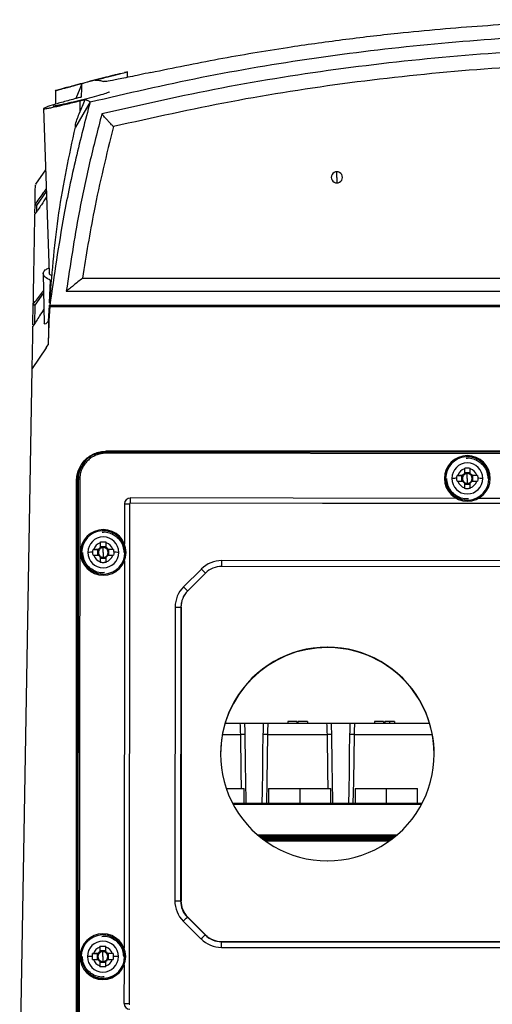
# Model space of a CAD drawing. Header units: millimetres. Extents: x 12 to 1209, y -252 to 1182.
# Tile 5 of 162: x 352 to 434, y 90 to 261. Entities that reach past the tile are written whole.
import ezdxf

# ---------------------------------------------------------------- set-up
doc = ezdxf.new("R2010")
doc.units = ezdxf.units.MM

msp = doc.modelspace()

# ---------------------------------------------------------------- linework, layer by layer
at = {"color": 7, "linetype": 'Continuous', "lineweight": 25}
for p, q in [((371.11, 250.84), (371.1, 251.82)), ((363.21, 249.73), (362.84, 248.87)), ((358.62, 248.53), (358.66, 246.19)), ((362.86, 248.87), (362.17, 247.17)), ((364.64, 246.6), (362.08, 242.21)), ((362.85, 246.78), (362.85, 244.8)), ((364.64, 246.6), (363.8, 247.02)), ((356.55, 245.43), (357.54, 217.01)), ((356.92, 234.84), (355.17, 232.34)), ((407.35, 233.48), (407.35, 234.5)), ((407.35, 233.48), (407.35, 232.57)), ((357.05, 231.09), (355.37, 228.66)), ((355.08, 227.31), (355.11, 228.81)), ((355.37, 228.66), (355.35, 227.53)), ((356.52, 216.86), (356.68, 208.15)), ((357.61, 211.83), (357.8, 215.69)), ((363.32, 216.1), (561.38, 216.1)), ((356.58, 213.51), (355.07, 211.41)), ((354.74, 208), (354.8, 211.56)), ((354.8, 211.56), (354.8, 211.56)), ((357.68, 212.31), (357.66, 211.34)), ((355.07, 211.41), (355.02, 208.18)), ((357.46, 208.59), (357.59, 211.38)), ((357.64, 211.18), (567.06, 211.18)), ((462.35, 211.34), (357.66, 211.34)), ((357.04, 204.02), (354.61, 200.45)), ((352.45, 76.53), (354.61, 200.45)), ((367.35, 186.03), (365.86, 185.7)), ((557.35, 186.09), (367.35, 186.09)), ((367.35, 186.03), (367.35, 186.09)), ((367.35, 186.03), (557.35, 186.03)), ((367.36, 186), (557.36, 185.81)), ((557.36, 185.57), (367.36, 185.75)), ((363.18, 183.53), (363.18, 183.52)), ((429.42, 183.05), (429.42, 182.24)), ((430.45, 182.24), (430.45, 183.05)), ((362.3, 86.03), (362.3, 181.03)), ((362.35, 181.03), (362.3, 181.03)), ((362.35, 181.03), (362.35, 86.03)), ((362.58, 181.23), (362.48, 86.23)), ((362.5, 86.25), (362.6, 181.25)), ((362.59, 181.24), (362.5, 86.24)), ((362.59, 181.24), (362.58, 181.23)), ((362.6, 181.25), (362.59, 181.24)), ((362.85, 181.25), (362.75, 86.25)), ((425.98, 181.39), (425.98, 181.4)), ((428.15, 181.93), (428.95, 181.9)), ((429.11, 181.93), (428.3, 181.93)), ((428.3, 180.9), (429.11, 180.9)), ((428.95, 181.9), (429.25, 181.9)), ((428.95, 181.9), (428.95, 180.9)), ((430.45, 182.37), (429.42, 182.37)), ((429.93, 181.38), (429.93, 182.24)), ((429.93, 181.38), (429.93, 180.54)), ((430.61, 181.9), (430.91, 181.9)), ((431.56, 181.93), (430.75, 181.93)), ((430.75, 180.9), (431.56, 180.9)), ((431.71, 181.93), (430.91, 181.9)), ((430.91, 180.9), (430.91, 181.9)), ((433.88, 181.39), (433.88, 181.4)), ((429.42, 180.6), (429.42, 179.79)), ((429.42, 180.41), (430.45, 180.41)), ((430.45, 179.79), (430.45, 180.6)), ((427.98, 177.95), (371.59, 178.01)), ((492.98, 177.89), (431.87, 177.95)), ((370.59, 177), (370.58, 170.07)), ((371.45, 176.99), (371.37, 90.48)), ((371.59, 177.15), (371.59, 177.13)), ((371.59, 177.15), (553.1, 176.97)), ((553.1, 176.96), (371.59, 177.13)), ((365.14, 169.12), (365.94, 169.09)), ((366.1, 169.12), (365.29, 169.12)), ((365.94, 169.09), (366.24, 169.09)), ((365.94, 169.09), (365.94, 168.09)), ((366.4, 170.24), (366.4, 169.43)), ((367.43, 169.56), (366.4, 169.56)), ((366.92, 168.57), (366.92, 169.43)), ((367.43, 169.43), (367.43, 170.24)), ((367.6, 169.09), (367.9, 169.09)), ((368.55, 169.12), (367.74, 169.12)), ((368.7, 169.12), (367.9, 169.09)), ((367.9, 168.09), (367.9, 169.09)), ((362.97, 168.58), (362.97, 168.59)), ((365.29, 168.09), (366.1, 168.09)), ((366.4, 167.79), (366.4, 166.98)), ((366.4, 167.6), (367.43, 167.6)), ((366.92, 168.57), (366.92, 167.73)), ((367.43, 166.98), (367.43, 167.79)), ((367.74, 168.09), (368.55, 168.09)), ((370.58, 167.08), (370.51, 100.08)), ((370.87, 168.58), (370.87, 168.59)), ((537.25, 167.02), (387.43, 167.17)), ((383.89, 165.71), (380.82, 162.64)), ((537.25, 166.01), (387.43, 166.15)), ((379.35, 159.11), (379.3, 108.28)), ((380.35, 159.09), (380.3, 108.26)), ((380.35, 159.03), (380.3, 108.24)), ((380.35, 159.03), (380.35, 159.09)), ((380.37, 159.1), (380.37, 108.27)), ((405.7, 152.12), (405.7, 152.18)), ((380.33, 139.03), (380.37, 139.03)), ((388.01, 139.03), (390.62, 139.03)), ((391.36, 139.03), (394.67, 139.03)), ((395.41, 139.03), (405.62, 139.03)), ((400.42, 139.33), (398.84, 139.33)), ((398.84, 139.33), (398.84, 139.03)), ((400.42, 139.33), (400.42, 139.03)), ((400.62, 139.33), (400.62, 139.03)), ((402.29, 139.33), (400.62, 139.33)), ((402.29, 139.33), (402.29, 139.03)), ((406.36, 139.03), (409.67, 139.03)), ((410.41, 139.03), (423.39, 139.03)), ((413.84, 139.33), (413.84, 139.03)), ((415.42, 139.33), (413.84, 139.33)), ((415.42, 139.33), (415.42, 139.03)), ((415.68, 139.33), (415.68, 139.03)), ((416.48, 139.33), (416.48, 139.03)), ((417.33, 139.33), (417.33, 139.03)), ((380.33, 137.03), (380.37, 137.03)), ((387.52, 137.03), (390.7, 137.03)), ((395.33, 137.03), (405.7, 137.03)), ((410.33, 137.03), (423.88, 137.03)), ((388.18, 127.73), (391.31, 127.73)), ((391.31, 125.13), (391.31, 127.73)), ((395.51, 127.73), (395.51, 125.13)), ((395.51, 127.73), (400.91, 127.73)), ((400.91, 127.73), (400.91, 125.13)), ((400.91, 127.73), (406.31, 127.73)), ((406.31, 125.13), (406.31, 127.73)), ((410.51, 127.73), (410.51, 125.13)), ((410.51, 127.73), (415.91, 127.73)), ((415.91, 127.73), (415.91, 125.13)), ((415.91, 127.73), (421.31, 127.73)), ((421.31, 125.13), (421.31, 127.73)), ((380.37, 125.13), (380.31, 125.13)), ((380.37, 124.96), (380.31, 124.96)), ((422.1, 125.13), (389.29, 125.13)), ((422.01, 124.96), (389.38, 124.96)), ((380.37, 119.61), (380.31, 119.61)), ((380.37, 119.43), (380.31, 119.43)), ((417.7, 119.61), (393.7, 119.61)), ((417.5, 119.43), (393.9, 119.43)), ((380.37, 119.23), (380.31, 119.23)), ((380.37, 118.98), (380.31, 118.98)), ((380.37, 118.78), (380.31, 118.78)), ((380.37, 118.56), (380.31, 118.56)), ((417.25, 119.23), (394.15, 119.23)), ((416.93, 118.98), (394.47, 118.98)), ((416.66, 118.78), (394.73, 118.78)), ((416.34, 118.56), (395.05, 118.56)), ((380.37, 113.04), (380.3, 113.04)), ((380.37, 113.02), (380.3, 113.02)), ((380.37, 112.43), (380.3, 112.43)), ((380.37, 112.23), (380.3, 112.23)), ((380.37, 112.09), (380.3, 112.09)), ((380.37, 110.98), (380.3, 110.98)), ((380.37, 110.63), (380.3, 110.63)), ((380.37, 110.43), (380.3, 110.43)), ((380.37, 109.73), (380.3, 109.73)), ((380.76, 104.74), (383.83, 101.67)), ((381.47, 105.43), (384.53, 102.36)), ((381.54, 105.44), (384.61, 102.37)), ((381.54, 105.38), (381.54, 105.44)), ((384.61, 102.31), (381.54, 105.38)), ((383.48, 103.43), (383.46, 103.43)), ((384.61, 102.31), (384.61, 102.37)), ((387.36, 101.18), (537.18, 101.04)), ((387.44, 101.2), (537.26, 101.2)), ((387.44, 101.18), (387.44, 101.2)), ((365.07, 99.13), (365.87, 99.11)), ((366.03, 99.13), (365.22, 99.13)), ((365.87, 99.11), (366.17, 99.11)), ((365.87, 99.11), (365.87, 98.1)), ((366.34, 100.25), (366.34, 99.44)), ((367.37, 99.57), (366.34, 99.57)), ((366.85, 98.59), (366.85, 99.44)), ((367.37, 99.44), (367.37, 100.25)), ((367.53, 99.11), (367.83, 99.11)), ((368.48, 99.13), (367.67, 99.13)), ((368.63, 99.13), (367.83, 99.11)), ((367.83, 98.1), (367.83, 99.11)), ((387.36, 100.2), (537.18, 100.05)), ((362.9, 98.59), (362.9, 98.6)), ((365.22, 98.1), (366.03, 98.1)), ((366.34, 97.8), (366.34, 96.99)), ((366.34, 97.61), (367.37, 97.61)), ((366.85, 98.59), (366.85, 97.74)), ((367.37, 96.99), (367.37, 97.8)), ((367.67, 98.1), (368.48, 98.1)), ((370.8, 98.59), (370.8, 98.6)), ((370.51, 97.1), (370.5, 90.49))]:
    msp.add_line(p, q, dxfattribs=at)
at = {"color": 7, "linetype": 'Continuous', "lineweight": 25, "flags": 128}
for points in [[(360.51, 213.83), (474.57, 213.83), (564.2, 213.83)], [(357.04, 204.02), (357.23, 204.3), (357.38, 204.52)], [(367.36, 186), (367.36, 185.99), (367.36, 185.98), (367.36, 185.96), (367.36, 185.93), (367.36, 185.89), (367.36, 185.85), (367.36, 185.8), (367.36, 185.75)], [(371.59, 178.01), (371.59, 177.93), (371.59, 177.85), (371.59, 177.75), (371.59, 177.64), (371.59, 177.53), (371.59, 177.4), (371.59, 177.28), (371.59, 177.15)], [(387.43, 166.15), (387.43, 166.35), (387.43, 166.54), (387.43, 166.71), (387.43, 166.86), (387.43, 166.99), (387.43, 167.09), (387.43, 167.15), (387.43, 167.17)], [(390.85, 127.73), (390.81, 130.65), (390.71, 137.03)], [(391.42, 137.06), (391.5, 132.06), (391.55, 128.83), (391.59, 125.59), (391.6, 125.13)], [(394.43, 125.13), (394.47, 127.36), (394.51, 130.59), (394.56, 133.82), (394.61, 137.06)], [(395.33, 137.03), (395.2, 128.91), (395.14, 125.13)], [(405.85, 127.73), (405.81, 130.65), (405.71, 137.03)], [(406.42, 137.06), (406.5, 132.06), (406.55, 128.83), (406.59, 125.59), (406.6, 125.13)], [(409.43, 125.13), (409.47, 127.36), (409.51, 130.59), (409.56, 133.82), (409.61, 137.06)], [(410.33, 137.03), (410.2, 128.91), (410.14, 125.13)], [(387.36, 100.2), (387.36, 100.22), (387.36, 100.27), (387.36, 100.36), (387.36, 100.48), (387.36, 100.63), (387.36, 100.8), (387.36, 100.99), (387.36, 101.18)]]:
    msp.add_lwpolyline(points, dxfattribs=at)
at = {"color": 7, "linetype": 'Continuous', "lineweight": 25}
for centre, radius, start, end in [((407.35, 233.53), 0.963, 89.8242, 270.1758), ((407.35, 233.53), 0.963, 269.8242, 90.1758), ((429.93, 181.4), 3.95, 0.0063, 179.9937), ((429.93, 181.4), 3.75, 94.118, 179.9962), ((429.93, 181.4), 3.75, 0.0054, 94.1262), ((429.93, 181.4), 2.68, 0.007, 179.993), ((429.93, 181.42), 1.71, 107.5439, 162.4473), ((429.93, 181.42), 1.71, 17.5527, 72.4561), ((362.78, 177.59), 3.66, 88.9773, 92.8941), ((429.93, 181.4), 3.95, 180.0063, 359.9937), ((426.13, 178.53), 2.87, 89.0014, 92.9983), ((429.93, 181.39), 3.95, 180.0063, 359.9937), ((429.93, 181.4), 3.75, 180.0054, 273.916), ((428.6, 135.43), 45.99, 90.5835, 91.6773), ((429.93, 181.4), 2.68, 180.007, 359.993), ((429.93, 181.42), 1.71, 197.5527, 252.4561), ((429.93, 181.39), 0.851, 142.7538, 217.2462), ((429.93, 181.42), 0.969, 122.0879, 147.9034), ((429.93, 181.42), 0.969, 212.0966, 237.9121), ((429.93, 181.39), 0.851, 127.2367, 142.7545), ((429.93, 181.39), 0.851, 217.2455, 232.7633), ((429.93, 181.39), 0.851, 89.9996, 127.2363), ((429.93, 181.39), 0.851, 52.7637, 90.0004), ((429.93, 181.4), 3.75, 273.9079, 359.9961), ((429.93, 181.42), 0.969, 32.0966, 57.9121), ((429.93, 181.39), 0.851, 37.2455, 52.7633), ((429.93, 181.42), 1.71, 287.5439, 342.4473), ((429.93, 181.42), 0.969, 302.0879, 327.9034), ((429.93, 181.39), 0.851, 307.2367, 322.7545), ((429.93, 181.39), 0.851, 322.7538, 37.2462), ((431.26, 135.43), 45.99, 88.3227, 89.4165), ((433.73, 178.53), 2.87, 87.0017, 90.9986), ((429.93, 181.39), 0.851, 232.7637, 270.0004), ((429.93, 181.39), 0.851, 269.9996, 307.2363), ((371.59, 177), 1, 89.9402, 179.9401), ((371.39, 210.61), 33.62, 268.6292, 270.1052), ((371.59, 176.99), 0.138, 89.9402, 179.9401), ((366.92, 168.59), 3.95, 0.0063, 179.9937), ((366.92, 168.59), 3.75, 94.118, 179.9962), ((366.92, 168.59), 3.75, 0.0054, 94.1262), ((366.92, 168.59), 2.68, 0.007, 179.993), ((366.92, 168.61), 1.71, 107.5439, 162.4473), ((366.92, 168.58), 0.851, 142.7538, 217.2462), ((366.92, 168.61), 0.969, 122.0879, 147.9034), ((366.92, 168.58), 0.851, 127.2367, 142.7545), ((366.92, 168.58), 0.851, 89.9996, 127.2363), ((366.92, 168.58), 0.851, 52.7637, 90.0004), ((366.92, 168.61), 1.71, 17.5527, 72.4561), ((366.92, 168.61), 0.969, 32.0966, 57.9121), ((366.92, 168.58), 0.851, 37.2455, 52.7633), ((366.92, 168.58), 0.851, 322.7538, 37.2462), ((366.92, 168.59), 3.95, 180.0063, 359.9937), ((363.12, 165.72), 2.87, 89.0014, 92.9983), ((366.92, 168.58), 3.95, 180.0063, 359.9937), ((366.92, 168.59), 3.75, 180.0054, 273.916), ((365.59, 122.62), 45.99, 90.5835, 91.6773), ((366.92, 168.59), 2.68, 180.007, 359.993), ((366.92, 168.61), 1.71, 197.5527, 252.4561), ((366.92, 168.61), 0.969, 212.0966, 237.9121), ((366.92, 168.58), 0.851, 217.2455, 232.7633), ((366.92, 168.58), 0.851, 232.7637, 270.0004), ((366.92, 168.58), 0.851, 269.9996, 307.2363), ((366.92, 168.59), 3.75, 273.9079, 359.9961), ((366.92, 168.61), 1.71, 287.5439, 342.4473), ((366.92, 168.61), 0.969, 302.0879, 327.9034), ((366.92, 168.58), 0.851, 307.2367, 322.7545), ((368.25, 122.62), 45.99, 88.3227, 89.4165), ((370.72, 165.72), 2.87, 87.0017, 90.9986), ((387.42, 162.17), 5, 89.9438, 134.9391), ((399.44, 180.15), 21.22, 222.8841, 225.618), ((387.42, 162.15), 4, 89.9438, 134.7637), ((384.35, 159.1), 5, 134.9391, 179.9437), ((396.42, 177.14), 21.3, 222.8874, 225.6188), ((384.35, 159.09), 4, 134.7535, 179.9437), ((384.36, 159.1), 4, 135.0643, 179.9992), ((380.11, 173.43), 14.34, 266.9463, 270.9431), ((384.35, 159.02), 4, 165.4684, 179.9445), ((405.7, 133.68), 18.5, 89.9933, 270.0067), ((405.7, 133.62), 18.5, 89.9961, 179.9952), ((405.7, 133.68), 18.5, 269.9933, 90.0067), ((405.7, 133.62), 18.5, 0.004, 90.0048), ((384.3, 108.27), 5, 179.9452, 224.9499), ((380.06, 122.6), 14.34, 266.9463, 270.9431), ((384.3, 108.25), 4, 179.9452, 224.9499), ((384.36, 108.27), 4, 180.0008, 225.0054), ((367.22, 119.35), 19.92, 312.8114, 315.6534), ((366.85, 98.6), 3.95, 0.0063, 179.9937), ((366.85, 98.6), 3.75, 94.118, 179.9962), ((366.85, 98.6), 3.75, 0.0054, 94.1262), ((370.29, 116.28), 19.92, 312.8114, 315.6534), ((387.37, 105.18), 4, 224.9499, 269.9453), ((387.44, 105.2), 4, 225.0054, 270.0008), ((387.44, 105.14), 4, 225.0045, 236.4103), ((366.85, 98.6), 2.68, 0.007, 179.993), ((387.37, 105.2), 5, 224.9499, 269.9453), ((366.85, 98.62), 1.71, 107.5439, 162.4473), ((366.85, 98.59), 0.851, 142.7538, 217.2462), ((366.85, 98.62), 0.969, 122.0879, 147.9034), ((366.85, 98.59), 0.851, 127.2367, 142.7545), ((366.85, 98.59), 0.851, 89.9996, 127.2363), ((366.85, 98.59), 0.851, 52.7637, 90.0004), ((366.85, 98.62), 1.71, 17.5527, 72.4561), ((366.85, 98.62), 0.969, 32.0966, 57.9121), ((366.85, 98.59), 0.851, 37.2455, 52.7633), ((366.85, 98.59), 0.851, 322.7538, 37.2462), ((366.85, 98.6), 3.95, 180.0063, 359.9937), ((363.05, 95.73), 2.87, 89.0014, 92.9983), ((366.85, 98.59), 3.95, 180.0063, 359.9937), ((366.85, 98.6), 3.75, 180.0054, 273.916), ((365.52, 52.63), 45.99, 90.5835, 91.6773), ((366.85, 98.6), 2.68, 180.007, 359.993), ((366.85, 98.62), 1.71, 197.5527, 252.4561), ((366.85, 98.62), 0.969, 212.0966, 237.9121), ((366.85, 98.59), 0.851, 217.2455, 232.7633), ((366.85, 98.59), 0.851, 232.7637, 270.0004), ((366.85, 98.59), 0.851, 269.9996, 307.2363), ((366.85, 98.6), 3.75, 273.9079, 359.9961), ((366.85, 98.62), 1.71, 287.5439, 342.4473), ((366.85, 98.62), 0.969, 302.0879, 327.9034), ((366.85, 98.59), 0.851, 307.2367, 322.7545), ((368.18, 52.63), 45.99, 88.3227, 89.4165), ((370.65, 95.73), 2.87, 87.0017, 90.9986), ((371.51, 90.49), 1, 179.9489, 269.9489), ((371.31, 124.1), 33.62, 268.6292, 270.1052), ((371.51, 90.48), 0.138, 179.9489, 269.9489)]:
    msp.add_arc(centre, radius, start, end, dxfattribs=at)
for points, knots in [([(375.17, 251.7), (379.06, 252.5), (386.85, 254.1), (397.94, 255.95), (408.3, 257.41), (419.53, 258.73), (432.55, 259.87), (447.4, 260.66), (462.35, 260.92), (477.3, 260.66), (492.17, 259.87), (506.11, 258.65), (519.12, 257.07), (530.31, 255.38), (540.46, 253.58), (546.51, 252.33), (549.53, 251.7)], [0, 0, 0, 0, 0.069913, 0.139967, 0.194875, 0.24973, 0.33286, 0.416213, 0.499995, 0.583742, 0.667148, 0.750521, 0.820736, 0.890985, 0.945689, 1, 1, 1, 1]), ([(364.64, 246.6), (371.06, 248.08), (383.89, 251.05), (403.38, 254.32), (422.99, 256.71), (442.7, 258.13), (462.45, 258.61), (482.2, 258.12), (501.89, 256.69), (521.46, 254.3), (540.89, 251.03), (553.67, 248.08), (560.06, 246.6)], [0, 0, 0, 0, 0.100134, 0.200166, 0.300316, 0.400398, 0.50052, 0.600592, 0.70062, 0.800561, 0.90023, 1, 1, 1, 1]), ([(558.03, 244.53), (551, 246.12), (536.96, 249.29), (515.59, 252.63), (494.07, 254.91), (472.43, 256.02), (450.9, 255.98), (429.55, 254.82), (408.43, 252.53), (387.42, 249.22), (373.59, 246.09), (366.67, 244.53)], [0, 0, 0, 0, 0.111883, 0.223667, 0.335667, 0.447909, 0.560029, 0.66988, 0.779758, 0.889906, 1, 1, 1, 1]), ([(556.04, 242.32), (549.15, 243.85), (535.39, 246.92), (514.46, 250.14), (493.39, 252.34), (472.21, 253.41), (451.15, 253.37), (430.25, 252.25), (409.56, 250.04), (388.99, 246.85), (375.44, 243.83), (368.67, 242.32)], [0, 0, 0, 0, 0.111858, 0.223653, 0.335791, 0.447914, 0.559975, 0.669817, 0.779815, 0.889872, 1, 1, 1, 1]), ([(360.34, 249.01), (360.36, 249.01), (360.39, 249.02), (360.78, 249.13), (361.69, 249.37), (363.28, 249.8), (364.82, 250.21), (366.05, 250.53), (367.24, 250.83), (368.31, 251.11), (369.12, 251.31), (369.58, 251.42), (369.87, 251.49), (369.9, 251.5), (369.92, 251.51)], [0, 0, 0, 0, 0.0621785, 0.1253991, 0.2500438, 0.3746942, 0.4993558, 0.5621524, 0.6245508, 0.7491931, 0.8133371, 0.8745141, 0.9376929, 1, 1, 1, 1]), ([(369.92, 251.51), (369.9, 251.5), (369.87, 251.49), (369.57, 251.42), (369.12, 251.3), (368.31, 251.1), (366.97, 250.76), (365.12, 250.28), (363.27, 249.8), (361.68, 249.37), (360.78, 249.13), (360.39, 249.02), (360.36, 249.01), (360.34, 249.01)], [0, 0, 0, 0, 0.062203, 0.125395, 0.186638, 0.250956, 0.375802, 0.500579, 0.625298, 0.749953, 0.874585, 0.937837, 1, 1, 1, 1]), ([(365.54, 250.38), (366.27, 250.57), (367.75, 250.95), (369.61, 251.42), (370.84, 251.73), (371.29, 251.84), (370.84, 251.73), (370.61, 251.68)], [0, 0, 0, 0, 0.200181, 0.400257, 0.600319, 0.801231, 1, 1, 1, 1]), ([(375.17, 251.7), (374.51, 251.56), (373.21, 251.28), (371.51, 250.92), (370.08, 250.63), (368.58, 250.32), (367.33, 250.1), (367.09, 250.1), (366.97, 250.11)], [0, 0, 0, 0, 0.130399, 0.257949, 0.384713, 0.509942, 0.755304, 1, 1, 1, 1]), ([(360.34, 249), (360.2, 248.97), (359.56, 248.79), (358.94, 248.62), (358.51, 248.5), (358.62, 248.53), (358.63, 248.53)], [0, 0, 0, 0, 0.117171, 0.55706, 0.997169, 1, 1, 1, 1]), ([(358.7, 248.55), (358.76, 248.57), (358.89, 248.6), (359.86, 248.87), (361.34, 249.28), (362.6, 249.61), (363.22, 249.78)], [0, 0, 0, 0, 0.2014707, 0.467324, 0.733235, 1, 1, 1, 1]), ([(363.16, 247.43), (363.16, 247.74), (363.18, 248.34), (363.19, 248.98), (363.21, 249.41), (363.21, 249.66), (363.22, 249.71), (363.22, 249.73)], [0, 0, 0, 0, 0.24526, 0.476016, 0.692268, 0.894016, 1, 1, 1, 1]), ([(365.54, 250.38), (365.76, 250.38), (366.16, 250.39), (366.72, 250.19), (366.97, 250.11)], [0, 0, 0, 0, 0.559992, 1, 1, 1, 1]), ([(362.85, 247.35), (362.05, 247.14), (360.44, 246.72), (358.36, 246.12), (357.16, 245.72), (356.65, 245.51), (356.51, 245.42), (356.63, 245.4), (357, 245.44), (357.6, 245.55), (358.66, 245.77), (360.42, 246.18), (362.04, 246.58), (362.85, 246.78)], [0, 0, 0, 0, 0.124336, 0.249159, 0.373849, 0.436275, 0.499111, 0.561771, 0.624431, 0.68732, 0.749934, 0.875021, 1, 1, 1, 1]), ([(367.97, 248.33), (367.95, 248.31), (367.9, 248.27), (367.5, 248.11), (366.59, 247.83), (364.98, 247.39), (363.12, 246.91), (361.24, 246.45), (359.88, 246.14), (359.05, 245.97), (358.58, 245.88), (358.28, 245.85), (358.24, 245.86), (358.22, 245.87)], [0, 0, 0, 0, 0.061705, 0.125448, 0.250217, 0.374998, 0.499783, 0.624549, 0.749318, 0.813241, 0.874782, 0.937546, 1, 1, 1, 1]), ([(363.16, 247.43), (363.1, 247.41), (363, 247.39), (362.9, 247.36), (362.85, 247.35)], [0, 0, 0, 0, 0.560986, 1, 1, 1, 1]), ([(364.64, 246.6), (363.79, 243.35), (362.1, 236.85), (359.62, 225.11), (358.41, 216.57), (357.66, 211.34)], [0, 0, 0, 0, 0.280068, 0.560008, 1, 1, 1, 1]), ([(362.85, 246.78), (363.01, 246.82), (363.33, 246.9), (363.64, 246.98), (363.8, 247.02)], [0, 0, 0, 0, 0.500057, 1, 1, 1, 1]), ([(362.85, 244.8), (363, 245.16), (363.3, 245.9), (363.63, 246.63), (363.8, 247.02)], [0, 0, 0, 0, 0.473917, 1, 1, 1, 1]), ([(366.67, 244.53), (365.94, 241.7), (364.49, 236.03), (362.32, 225.81), (361.2, 218.38), (360.51, 213.83)], [0, 0, 0, 0, 0.280026, 0.560052, 1, 1, 1, 1]), ([(362.08, 242.72), (362.2, 243.07), (362.44, 243.77), (362.71, 244.46), (362.85, 244.8)], [0, 0, 0, 0, 0.498775, 1, 1, 1, 1]), ([(368.67, 242.32), (368.56, 242.43), (368.35, 242.65), (368.06, 242.96), (367.8, 243.24), (367.63, 243.43), (367.55, 243.52), (367.52, 243.54), (367.52, 243.55), (367.34, 243.75), (367.09, 244.02), (366.84, 244.31), (366.72, 244.46), (366.69, 244.51), (366.67, 244.53)], [0, 0, 0, 0, 0.125736, 0.25121, 0.375276, 0.465368, 0.489522, 0.496193, 0.498171, 0.499244, 0.749053, 0.874003, 0.945484, 1, 1, 1, 1]), ([(357.68, 212.31), (358.1, 217.35), (358.92, 227.44), (361.02, 237.29), (362.08, 242.21)], [0, 0, 0, 0, 0.500102, 1, 1, 1, 1]), ([(362.08, 242.21), (362.08, 242.31), (362.08, 242.48), (362.08, 242.65), (362.08, 242.72)], [0, 0, 0, 0, 0.560036, 1, 1, 1, 1]), ([(368.67, 242.32), (367.47, 237.47), (365.35, 228.79), (363.94, 219.98), (363.32, 216.1)], [0, 0, 0, 0, 0.559953, 1, 1, 1, 1]), ([(355.11, 228.99), (355.12, 229.74), (355.15, 231.31), (355.17, 232.28), (355.17, 232.22), (355.17, 232.2)], [0, 0, 0, 0, 0.3943269, 0.8222123, 1, 1, 1, 1]), ([(355.11, 228.81), (355.58, 229.48), (356.24, 230.39), (356.87, 231.25), (357.04, 231.49)], [0, 0, 0, 0, 0.721287, 1, 1, 1, 1]), ([(357.09, 230.13), (356.8, 229.69), (356.15, 228.71), (355.46, 227.69), (355.08, 227.13)], [0, 0, 0, 0, 0.450252, 1, 1, 1, 1]), ([(355.37, 228.66), (355.35, 228.67), (355.31, 228.68), (355.27, 228.7), (355.24, 228.72), (355.21, 228.73), (355.19, 228.74), (355.18, 228.74), (355.16, 228.76), (355.13, 228.78), (355.11, 228.8), (355.11, 228.81), (355.11, 228.81)], [0, 0, 0, 0, 0.124282, 0.232844, 0.324049, 0.396891, 0.450835, 0.485649, 0.50126, 0.682894, 0.849628, 1, 1, 1, 1]), ([(354.8, 211.56), (354.81, 211.78), (354.82, 212.21), (354.83, 212.84), (354.84, 213.46), (354.85, 214.07), (354.86, 214.67), (354.87, 215.27), (354.88, 215.85), (354.89, 216.42), (354.9, 216.98), (354.91, 217.53), (354.92, 218.08), (354.93, 218.61), (354.94, 219.13), (354.95, 219.64), (354.95, 220.14), (354.97, 220.8), (354.98, 221.59), (355, 222.51), (355.01, 223.38), (355.03, 224.21), (355.04, 225), (355.05, 225.75), (355.07, 226.47), (355.07, 226.91), (355.08, 227.13)], [0, 0, 0, 0, 0.0312485, 0.062496, 0.0937428, 0.124989, 0.156235, 0.187481, 0.2187273, 0.2499741, 0.2812218, 0.3124705, 0.3437206, 0.3749723, 0.4062259, 0.4374817, 0.4687399, 0.5000007, 0.5625168, 0.6250241, 0.6875246, 0.7500205, 0.8125138, 0.8750068, 0.9375014, 1, 1, 1, 1]), ([(357.8, 215.69), (357.43, 215.88), (356.7, 216.26), (356.44, 216.89), (356.68, 217.44), (357.28, 217.74), (357.52, 217.86)], [0, 0, 0, 0, 0.274939, 0.550331, 0.826048, 1, 1, 1, 1]), ([(358.11, 216.47), (358.02, 216.5), (357.61, 216.67), (357.58, 216.86), (357.56, 217.01)], [0, 0, 0, 0, 0.2146257, 1, 1, 1, 1]), ([(357.69, 212.79), (357.7, 213.02), (357.73, 214.01), (357.77, 214.96), (357.8, 215.69)], [0, 0, 0, 0, 0.229251, 1, 1, 1, 1]), ([(363.32, 216.1), (363.05, 215.87), (362.51, 215.41), (361.75, 214.8), (361.16, 214.32), (360.78, 214.03), (360.59, 213.88), (360.53, 213.85), (360.51, 213.83)], [0, 0, 0, 0, 0.25063, 0.49904, 0.748753, 0.874073, 0.947662, 1, 1, 1, 1]), ([(354.8, 211.56), (355.27, 212.2), (355.87, 213.02), (356.45, 213.77), (356.58, 213.93)], [0, 0, 0, 0, 0.782677, 1, 1, 1, 1]), ([(354.8, 211.56), (354.81, 211.56), (354.81, 211.55), (354.82, 211.54), (354.85, 211.52), (354.88, 211.5), (354.92, 211.48), (354.96, 211.46), (355.02, 211.43), (355.06, 211.42), (355.07, 211.41)], [0, 0, 0, 0, 0.112818, 0.234131, 0.363381, 0.49965, 0.612164, 0.749892, 0.876602, 1, 1, 1, 1]), ([(356.63, 210.73), (356.38, 210.33), (355.78, 209.35), (355.12, 208.34), (354.74, 207.74)], [0, 0, 0, 0, 0.408366, 1, 1, 1, 1]), ([(357.64, 211.18), (357.64, 211.19), (357.64, 211.21), (357.64, 211.27), (357.65, 211.31), (357.65, 211.35)], [0, 0, 0, 0, 0.131189, 0.359963, 1, 1, 1, 1]), ([(357.46, 208.59), (357.21, 208.37), (356.77, 207.97), (356.72, 208.17), (356.7, 208.27)], [0, 0, 0, 0, 0.539826, 1, 1, 1, 1]), ([(357.46, 208.59), (357.45, 208.42), (357.45, 208.07), (357.44, 207.54), (357.42, 206.78), (357.41, 206.02), (357.4, 205.34), (357.39, 205), (357.39, 204.79), (357.38, 204.64), (357.38, 204.56), (357.38, 204.52)], [0, 0, 0, 0, 0.132192, 0.265523, 0.399991, 0.699995, 0.819997, 0.891998, 0.945999, 0.973, 1, 1, 1, 1]), ([(362.3, 181.03), (362.3, 181.1), (362.3, 181.23), (362.31, 181.43), (362.33, 181.63), (362.36, 181.82), (362.41, 182.12), (362.51, 182.5), (362.67, 182.97), (362.89, 183.41), (363.23, 183.98), (363.75, 184.63), (364.39, 185.15), (364.96, 185.5), (365.41, 185.71), (365.88, 185.88), (366.3, 185.98), (366.69, 186.05), (367.02, 186.08), (367.24, 186.09), (367.35, 186.09)], [0, 0, 0, 0, 0.024906, 0.049791, 0.074693, 0.09965, 0.124702, 0.187123, 0.24942, 0.311744, 0.374338, 0.499509, 0.623991, 0.686732, 0.749341, 0.811576, 0.874076, 0.916154, 0.958067, 1, 1, 1, 1]), ([(363.3, 183.58), (363.51, 183.94), (364.03, 184.84), (365.5, 185.78), (366.74, 185.92), (367.36, 186)], [0, 0, 0, 0, 0.251376, 0.625525, 1, 1, 1, 1]), ([(367.36, 185.75), (367.06, 185.75), (366.76, 185.72), (366.19, 185.61), (365.9, 185.52), (365.36, 185.3), (365.09, 185.16), (364.6, 184.83), (364.38, 184.64), (363.96, 184.23), (363.77, 184), (363.44, 183.51), (363.3, 183.25), (363.08, 182.7), (362.99, 182.42), (362.88, 181.84), (362.85, 181.55), (362.85, 181.25)], [0, 0, 0, 0, 0.125, 0.125, 0.25, 0.25, 0.375, 0.375, 0.5, 0.5, 0.625, 0.625, 0.75, 0.75, 0.875, 0.875, 1, 1, 1, 1]), ([(363.86, 184.41), (363.8, 184.36), (363.49, 184.15), (363.35, 183.78), (363.24, 183.49)], [0, 0, 0, 0, 0.186665, 1, 1, 1, 1]), ([(429.73, 184.9), (429.88, 184.92), (430.4, 184.98), (431.25, 184.74), (432.18, 184.21), (432.91, 183.42), (433.39, 182.45), (433.45, 181.75), (433.48, 181.4)], [0, 0, 0, 0, 0.082971, 0.266696, 0.45042, 0.634145, 0.817871, 1, 1, 1, 1]), ([(363.12, 183.56), (362.94, 183.29), (362.45, 182.53), (362.39, 181.62), (362.35, 181.03)], [0, 0, 0, 0, 0.35724, 1, 1, 1, 1]), ([(362.94, 182.97), (362.92, 182.93), (362.62, 182.42), (362.61, 181.81), (362.59, 181.24)], [0, 0, 0, 0, 0.070935, 1, 1, 1, 1]), ([(362.6, 181.25), (362.63, 181.89), (362.68, 182.74), (363.18, 183.41), (363.3, 183.58)], [0, 0, 0, 0, 0.753761, 1, 1, 1, 1]), ([(429.42, 183.2), (429.47, 183.2), (429.59, 183.21), (429.76, 183.21), (429.96, 183.22), (430.19, 183.21), (430.36, 183.2), (430.45, 183.2)], [0, 0, 0, 0, 0.167698, 0.333556, 0.499803, 0.749059, 1, 1, 1, 1]), ([(430.13, 177.89), (429.97, 177.87), (429.46, 177.82), (428.61, 178.06), (427.68, 178.58), (426.95, 179.38), (426.47, 180.34), (426.41, 181.05), (426.38, 181.4)], [0, 0, 0, 0, 0.081666, 0.265652, 0.449638, 0.633624, 0.817611, 1, 1, 1, 1]), ([(428.15, 180.9), (428.15, 180.96), (428.14, 181.07), (428.14, 181.25), (428.13, 181.36), (428.13, 181.42)], [0, 0, 0, 0, 0.335653, 0.667498, 1, 1, 1, 1]), ([(431.71, 181.93), (431.71, 181.88), (431.72, 181.76), (431.73, 181.59), (431.73, 181.48), (431.73, 181.42)], [0, 0, 0, 0, 0.335653, 0.667498, 1, 1, 1, 1]), ([(430.45, 179.64), (430.39, 179.64), (430.28, 179.63), (430.1, 179.62), (429.9, 179.62), (429.67, 179.62), (429.5, 179.63), (429.42, 179.64)], [0, 0, 0, 0, 0.167698, 0.333556, 0.499803, 0.749059, 1, 1, 1, 1]), ([(366.71, 172.09), (366.87, 172.11), (367.38, 172.17), (368.24, 171.93), (369.17, 171.4), (369.9, 170.61), (370.38, 169.64), (370.44, 168.94), (370.47, 168.59)], [0, 0, 0, 0, 0.082971, 0.266696, 0.45042, 0.634145, 0.817871, 1, 1, 1, 1]), ([(366.4, 170.38), (366.46, 170.39), (366.58, 170.4), (366.75, 170.4), (366.95, 170.41), (367.18, 170.4), (367.35, 170.39), (367.43, 170.38)], [0, 0, 0, 0, 0.167698, 0.333556, 0.499803, 0.749059, 1, 1, 1, 1]), ([(368.7, 169.12), (368.7, 169.07), (368.71, 168.95), (368.71, 168.78), (368.72, 168.67), (368.72, 168.61)], [0, 0, 0, 0, 0.335653, 0.667498, 1, 1, 1, 1]), ([(367.12, 165.08), (366.96, 165.06), (366.45, 165.01), (365.6, 165.25), (364.67, 165.77), (363.94, 166.56), (363.46, 167.53), (363.4, 168.24), (363.37, 168.59)], [0, 0, 0, 0, 0.081666, 0.265652, 0.449638, 0.633624, 0.817611, 1, 1, 1, 1]), ([(365.14, 168.09), (365.14, 168.15), (365.13, 168.26), (365.12, 168.44), (365.12, 168.55), (365.12, 168.61)], [0, 0, 0, 0, 0.335653, 0.667498, 1, 1, 1, 1]), ([(367.43, 166.83), (367.38, 166.83), (367.26, 166.82), (367.09, 166.81), (366.89, 166.81), (366.66, 166.81), (366.49, 166.82), (366.4, 166.83)], [0, 0, 0, 0, 0.167698, 0.333556, 0.499803, 0.749059, 1, 1, 1, 1]), ([(390.62, 139.03), (390.66, 139.03), (390.73, 139.03), (390.83, 139.03), (390.93, 139.03), (391.06, 139.03), (391.21, 139.03), (391.31, 139.03), (391.36, 139.03)], [0, 0, 0, 0, 0.125133, 0.249292, 0.373821, 0.500054, 0.749316, 1, 1, 1, 1]), ([(394.67, 139.03), (394.7, 139.03), (394.74, 139.03), (394.83, 139.03), (394.91, 139.03), (395.04, 139.03), (395.2, 139.03), (395.34, 139.03), (395.41, 139.03)], [0, 0, 0, 0, 0.124547, 0.248548, 0.373356, 0.5003, 0.750326, 1, 1, 1, 1]), ([(405.62, 139.03), (405.66, 139.03), (405.73, 139.03), (405.83, 139.03), (405.93, 139.03), (406.06, 139.03), (406.21, 139.03), (406.31, 139.03), (406.36, 139.03)], [0, 0, 0, 0, 0.125114, 0.249254, 0.373763, 0.499974, 0.749278, 1, 1, 1, 1]), ([(409.67, 139.03), (409.7, 139.03), (409.74, 139.03), (409.83, 139.03), (409.91, 139.03), (410.04, 139.03), (410.2, 139.03), (410.34, 139.03), (410.41, 139.03)], [0, 0, 0, 0, 0.125114, 0.249254, 0.373763, 0.499974, 0.749278, 1, 1, 1, 1]), ([(416.48, 139.33), (416.38, 139.33), (416.28, 139.33), (416.09, 139.33), (416.01, 139.33), (415.86, 139.33), (415.8, 139.33), (415.71, 139.33), (415.69, 139.33), (415.68, 139.33)], [0, 0, 0, 0, 0.25, 0.25, 0.5, 0.5, 0.75, 0.75, 1, 1, 1, 1]), ([(417.33, 139.33), (417.33, 139.33), (417.32, 139.33), (417.3, 139.33), (417.29, 139.33), (417.22, 139.33), (417.16, 139.33), (417, 139.33), (416.9, 139.33), (416.75, 139.33), (416.7, 139.33), (416.59, 139.33), (416.53, 139.33), (416.48, 139.33)], [0, 0, 0, 0, 0.125, 0.125, 0.25, 0.25, 0.5, 0.5, 0.75, 0.75, 0.875, 0.875, 1, 1, 1, 1]), ([(391.42, 137.06), (391.4, 137.06), (391.35, 137.05), (391.27, 137.05), (391.19, 137.05), (391.12, 137.05), (391.04, 137.04), (390.97, 137.04), (390.91, 137.04), (390.85, 137.04), (390.79, 137.04), (390.75, 137.04), (390.72, 137.04), (390.71, 137.03)], [0, 0, 0, 0, 0.128211, 0.250492, 0.365992, 0.474053, 0.5742, 0.666127, 0.749666, 0.824765, 0.891454, 0.949824, 1, 1, 1, 1]), ([(395.33, 137.03), (395.3, 137.04), (395.22, 137.04), (395.09, 137.04), (394.94, 137.05), (394.77, 137.05), (394.66, 137.05), (394.61, 137.06)], [0, 0, 0, 0, 0.121303, 0.282904, 0.485119, 0.725995, 1, 1, 1, 1]), ([(406.42, 137.06), (406.4, 137.06), (406.35, 137.05), (406.27, 137.05), (406.19, 137.05), (406.12, 137.05), (406.04, 137.04), (405.97, 137.04), (405.91, 137.04), (405.85, 137.04), (405.79, 137.04), (405.75, 137.04), (405.72, 137.04), (405.71, 137.03)], [0, 0, 0, 0, 0.128211, 0.250492, 0.365992, 0.474053, 0.5742, 0.666127, 0.749666, 0.824765, 0.891454, 0.949824, 1, 1, 1, 1]), ([(410.33, 137.03), (410.3, 137.04), (410.22, 137.04), (410.09, 137.04), (409.94, 137.05), (409.77, 137.05), (409.66, 137.05), (409.61, 137.06)], [0, 0, 0, 0, 0.121303, 0.282904, 0.485119, 0.725995, 1, 1, 1, 1]), ([(366.65, 102.1), (366.8, 102.12), (367.32, 102.18), (368.17, 101.94), (369.1, 101.41), (369.83, 100.62), (370.31, 99.65), (370.37, 98.95), (370.4, 98.6)], [0, 0, 0, 0, 0.082971, 0.266696, 0.45042, 0.634145, 0.817871, 1, 1, 1, 1]), ([(366.34, 100.4), (366.39, 100.4), (366.51, 100.41), (366.68, 100.41), (366.88, 100.42), (367.11, 100.41), (367.28, 100.4), (367.37, 100.4)], [0, 0, 0, 0, 0.167698, 0.333556, 0.499803, 0.749059, 1, 1, 1, 1]), ([(368.63, 99.13), (368.63, 99.08), (368.64, 98.96), (368.65, 98.79), (368.65, 98.68), (368.65, 98.62)], [0, 0, 0, 0, 0.335653, 0.667498, 1, 1, 1, 1]), ([(367.05, 95.09), (366.89, 95.08), (366.38, 95.02), (365.53, 95.26), (364.6, 95.78), (363.87, 96.58), (363.39, 97.54), (363.33, 98.25), (363.3, 98.6)], [0, 0, 0, 0, 0.0816663, 0.2656523, 0.4496382, 0.6336244, 0.8176113, 1, 1, 1, 1]), ([(365.07, 98.1), (365.07, 98.16), (365.06, 98.27), (365.06, 98.45), (365.05, 98.56), (365.05, 98.62)], [0, 0, 0, 0, 0.335653, 0.667498, 1, 1, 1, 1]), ([(367.37, 96.84), (367.31, 96.84), (367.2, 96.83), (367.02, 96.82), (366.82, 96.82), (366.59, 96.82), (366.42, 96.84), (366.34, 96.84)], [0, 0, 0, 0, 0.167698, 0.333556, 0.499803, 0.749059, 1, 1, 1, 1])]:
    msp.add_open_spline(points, degree=3, knots=knots, dxfattribs=at)
for points in [[(355.11, 228.81), (355.11, 228.81), (355.11, 228.81), (355.11, 228.81)], [(357.64, 211.18), (357.52, 208.96), (357.43, 206.75), (357.38, 204.52)], [(354.61, 200.45), (354.66, 203.03), (354.7, 205.46), (354.74, 207.74)], [(354.74, 207.74), (354.74, 207.74), (354.74, 207.74), (354.74, 207.74)], [(429.42, 183.2), (429.42, 183.15), (429.42, 183.1), (429.42, 183.05)], [(430.45, 183.05), (430.45, 183.1), (430.45, 183.15), (430.45, 183.2)], [(428.13, 181.42), (428.13, 181.59), (428.14, 181.76), (428.15, 181.93)], [(428.3, 181.93), (428.25, 181.93), (428.2, 181.93), (428.15, 181.93)], [(428.15, 180.9), (428.2, 180.9), (428.25, 180.9), (428.3, 180.9)], [(429.25, 181.9), (429.2, 181.91), (429.16, 181.92), (429.11, 181.93)], [(429.11, 180.9), (429.16, 180.89), (429.2, 180.88), (429.25, 180.87)], [(429.42, 182.24), (429.42, 182.18), (429.42, 182.13), (429.42, 182.07)], [(430.45, 182.07), (430.45, 182.13), (430.45, 182.18), (430.45, 182.24)], [(430.75, 181.93), (430.71, 181.92), (430.66, 181.91), (430.61, 181.9)], [(430.61, 180.87), (430.66, 180.88), (430.71, 180.89), (430.75, 180.9)], [(431.71, 181.93), (431.66, 181.93), (431.61, 181.93), (431.56, 181.93)], [(431.56, 180.9), (431.61, 180.9), (431.66, 180.9), (431.71, 180.9)], [(431.73, 181.42), (431.73, 181.24), (431.72, 181.07), (431.71, 180.9)], [(429.42, 180.71), (429.42, 180.67), (429.42, 180.63), (429.42, 180.6)], [(429.42, 179.79), (429.42, 179.74), (429.42, 179.69), (429.42, 179.64)], [(430.45, 180.6), (430.45, 180.63), (430.45, 180.67), (430.45, 180.71)], [(430.45, 179.64), (430.45, 179.69), (430.45, 179.74), (430.45, 179.79)], [(365.12, 168.61), (365.12, 168.78), (365.13, 168.95), (365.14, 169.12)], [(365.29, 169.12), (365.24, 169.12), (365.19, 169.12), (365.14, 169.12)], [(366.24, 169.09), (366.19, 169.1), (366.14, 169.11), (366.1, 169.12)], [(366.4, 170.38), (366.4, 170.34), (366.4, 170.29), (366.4, 170.24)], [(366.4, 169.43), (366.4, 169.37), (366.4, 169.32), (366.4, 169.26)], [(367.43, 170.24), (367.43, 170.29), (367.43, 170.34), (367.43, 170.38)], [(367.43, 169.26), (367.43, 169.32), (367.43, 169.37), (367.43, 169.43)], [(367.74, 169.12), (367.69, 169.11), (367.65, 169.1), (367.6, 169.09)], [(368.7, 169.12), (368.65, 169.12), (368.6, 169.12), (368.55, 169.12)], [(365.14, 168.09), (365.19, 168.09), (365.24, 168.09), (365.29, 168.09)], [(366.1, 168.09), (366.14, 168.08), (366.19, 168.07), (366.24, 168.06)], [(366.4, 167.9), (366.4, 167.86), (366.4, 167.82), (366.4, 167.79)], [(367.43, 167.79), (367.43, 167.82), (367.43, 167.86), (367.43, 167.9)], [(367.6, 168.06), (367.65, 168.07), (367.69, 168.08), (367.74, 168.09)], [(368.55, 168.09), (368.6, 168.09), (368.65, 168.09), (368.7, 168.09)], [(368.72, 168.61), (368.72, 168.43), (368.71, 168.26), (368.7, 168.09)], [(366.4, 166.98), (366.4, 166.93), (366.4, 166.88), (366.4, 166.83)], [(367.43, 166.83), (367.43, 166.88), (367.43, 166.93), (367.43, 166.98)], [(384.6, 164.99), (383.58, 163.97), (382.56, 162.95), (381.53, 161.92)], [(390.7, 137.03), (390.68, 137.7), (390.65, 138.37), (390.62, 139.03)], [(391.36, 139.03), (391.38, 138.38), (391.4, 137.72), (391.42, 137.06)], [(394.61, 137.06), (394.63, 137.72), (394.65, 138.38), (394.67, 139.03)], [(395.41, 139.03), (395.38, 138.37), (395.36, 137.7), (395.33, 137.03)], [(405.7, 137.03), (405.68, 137.7), (405.65, 138.37), (405.62, 139.03)], [(406.36, 139.03), (406.38, 138.38), (406.4, 137.72), (406.42, 137.06)], [(409.61, 137.06), (409.63, 137.72), (409.65, 138.38), (409.67, 139.03)], [(410.41, 139.03), (410.38, 138.37), (410.36, 137.7), (410.33, 137.03)], [(390.71, 137.03), (390.7, 137.03), (390.7, 137.03), (390.7, 137.03)], [(395.33, 137.03), (395.33, 137.03), (395.33, 137.03), (395.33, 137.03)], [(405.71, 137.03), (405.7, 137.03), (405.7, 137.03), (405.7, 137.03)], [(410.33, 137.03), (410.33, 137.03), (410.33, 137.03), (410.33, 137.03)], [(365.05, 98.62), (365.05, 98.79), (365.06, 98.96), (365.07, 99.13)], [(365.22, 99.13), (365.17, 99.13), (365.12, 99.13), (365.07, 99.13)], [(366.17, 99.11), (366.12, 99.11), (366.08, 99.12), (366.03, 99.13)], [(366.34, 100.4), (366.34, 100.35), (366.34, 100.3), (366.34, 100.25)], [(366.34, 99.44), (366.34, 99.38), (366.34, 99.33), (366.34, 99.27)], [(367.37, 100.25), (367.37, 100.3), (367.37, 100.35), (367.37, 100.4)], [(367.37, 99.27), (367.37, 99.33), (367.37, 99.38), (367.37, 99.44)], [(367.67, 99.13), (367.63, 99.12), (367.58, 99.11), (367.53, 99.11)], [(368.63, 99.13), (368.58, 99.13), (368.53, 99.13), (368.48, 99.13)], [(365.07, 98.1), (365.12, 98.1), (365.17, 98.1), (365.22, 98.1)], [(366.03, 98.1), (366.08, 98.09), (366.12, 98.09), (366.17, 98.08)], [(366.34, 97.91), (366.34, 97.87), (366.34, 97.84), (366.34, 97.8)], [(367.37, 97.8), (367.37, 97.84), (367.37, 97.87), (367.37, 97.91)], [(367.53, 98.08), (367.58, 98.09), (367.63, 98.09), (367.67, 98.1)], [(368.48, 98.1), (368.53, 98.1), (368.58, 98.1), (368.63, 98.1)], [(368.65, 98.62), (368.65, 98.45), (368.64, 98.27), (368.63, 98.1)], [(366.34, 96.99), (366.34, 96.94), (366.34, 96.89), (366.34, 96.84)], [(367.37, 96.84), (367.37, 96.89), (367.37, 96.94), (367.37, 96.99)]]:
    msp.add_open_spline(points, degree=3, dxfattribs=at)

doc.saveas('drawing.dxf')
